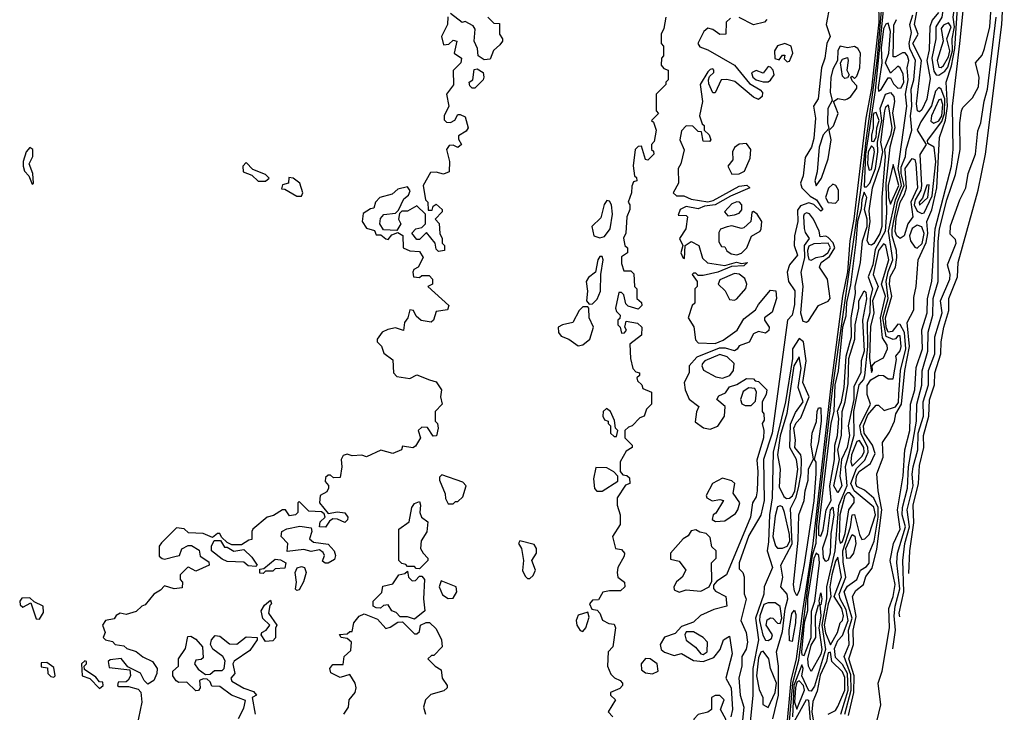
# Model space of a CAD drawing. Extents: x 2889633 to 3052318, y 540750 to 918690.
# Tile 109 of 256: x 3045682 to 3049778, y 658473 to 661355. Entities that reach past the tile are written whole.
import ezdxf

# ---------------------------------------------------------------- set-up
doc = ezdxf.new("R2010")
doc.units = 0

msp = doc.modelspace()

# ---------------------------------------------------------------- linework, layer by layer
at = {"layer": '0CON02XD'}
for points in [[(3049381.1, 659050.4), (3049384.4, 659145), (3049402.1, 659262.1), (3049398.6, 659335), (3049421.1, 659425), (3049425, 659500), (3049443.1, 659575), (3049441.4, 659625), (3049464.5, 659705), (3049466.8, 659773.2), (3049488.1, 659835), (3049488.6, 659885), (3049513.1, 659965), (3049515.6, 660014.4), (3049525.9, 660075.9), (3049546.9, 660145), (3049547.5, 660195), (3049582.9, 660285), (3049585.8, 660345), (3049669.2, 660645), (3049700, 660795), (3049768.1, 661335), (3049777.8, 661525)], [(3049247.1, 658435), (3049264.1, 658504.1), (3049253.8, 658595), (3049270, 658645), (3049300.8, 658825), (3049297.1, 658905), (3049315.6, 658955), (3049324.2, 659005), (3049302.9, 659105), (3049316.9, 659175), (3049344.3, 659235), (3049333.3, 659315), (3049356.9, 659456.9), (3049364.3, 659565), (3049385.5, 659645.5), (3049388.1, 659755), (3049405.6, 659815), (3049411.7, 659908.3), (3049437.5, 659985), (3049434.5, 660065), (3049457.5, 660135), (3049458.5, 660195), (3049476.4, 660265), (3049490, 660485), (3049557.8, 660745), (3049564.4, 660815), (3049562, 660995), (3049592.3, 661255), (3049614.4, 661475)], [(3049505, 661123.8), (3049530, 661140), (3049542.4, 661157.6), (3049562.8, 661225), (3049560.7, 661275), (3049570.3, 661325), (3049565.3, 661365), (3049573.4, 661425), (3049565, 661451.4), (3049545.9, 661464.1), (3049527.1, 661435), (3049518.6, 661365), (3049493.3, 661325), (3049493.1, 661275), (3049476.5, 661195), (3049485, 661141.2), (3049495, 661126), (3049505, 661123.8)], [(3049051.4, 661415), (3049037.5, 661335), (3049053.3, 661285), (3049040, 661255), (3049031.2, 661195), (3049017.5, 661155), (3049004, 661025), (3048984.4, 660995), (3048992, 660945), (3048985, 660860), (3048975.7, 660825), (3048949.3, 660780.7), (3048940.8, 660705), (3048930, 660675), (3048936, 660655), (3048970.5, 660620.5), (3048996.2, 660605), (3049022.5, 660565), (3049015, 660557.5), (3048986.1, 660586.1), (3048965, 660592.5), (3048930.2, 660579.8), (3048917.4, 660562.6), (3048919.1, 660515), (3048905.4, 660455), (3048903.1, 660415), (3048917.1, 660375), (3048884.6, 660335.4), (3048874.5, 660305), (3048880.6, 660265), (3048906.5, 660226.5), (3048905, 660170), (3048895.7, 660125), (3048876.2, 660105), (3048811.8, 659635), (3048775.5, 659525), (3048779.5, 659355), (3048765, 659293.8), (3048715, 659208.8), (3048674.3, 659095), (3048675, 659070), (3048690, 659055), (3048696.1, 659036.1), (3048696.1, 658966.1), (3048703.6, 658943.6), (3048682.5, 658855), (3048703.8, 658805), (3048710, 658765), (3048703.9, 658736.1), (3048686.7, 658705), (3048686.2, 658665), (3048674.1, 658615.9), (3048679.2, 658545), (3048694.3, 658494.3), (3048678.8, 658345)], [(3049254.5, 661425), (3049255.2, 661345), (3049239.8, 661195), (3049225, 661070), (3049202.1, 660945), (3049152.6, 660525), (3049135.3, 660435), (3049125.2, 660305.2), (3049105.2, 660204.8), (3049057.2, 659842.8), (3048981.2, 659175), (3048939.1, 658905), (3048912.2, 658695), (3048889.4, 658605), (3048847.1, 658135)], [(3049267.9, 661425), (3049246.9, 661183.1), (3049202.2, 660852.2), (3049179.7, 660645), (3049064.8, 659835), (3048997.3, 659252.7), (3048993.9, 659175), (3048978.7, 659125), (3048963.2, 659026.8), (3048921.4, 658688.6), (3048896.2, 658593.8), (3048856.5, 658135)], [(3049273.6, 661395), (3049240.2, 661060.2), (3049200.5, 660795), (3049195, 660660), (3049205, 660660), (3049218.1, 660675), (3049242, 660735), (3049252.2, 660805), (3049250.9, 660845), (3049268.4, 660935), (3049261.8, 660985), (3049284.2, 661045), (3049305, 661052), (3049318.6, 661035), (3049321.5, 661015), (3049313.4, 660966.6), (3049322.3, 660905), (3049301.2, 660825), (3049285.3, 660675), (3049288.2, 660551.8), (3049282.2, 660475), (3049241.2, 660398.8), (3049230.9, 660335), (3049212.2, 660285), (3049230, 660235), (3049219.4, 660195), (3049217.9, 660135), (3049207.9, 660095), (3049209.4, 659995), (3049196.4, 659873.6), (3049192.5, 659857.5), (3049172.5, 659835), (3049151.1, 659725), (3049152.3, 659625), (3049116.2, 659495), (3049122.2, 659415), (3049088.2, 659331.8), (3049073.1, 659145), (3049038, 658995), (3049038, 658945), (3049018.8, 658835), (3049034.1, 658735), (3048988.2, 658581.8), (3048975, 658561.2), (3048965, 658562.5), (3048936, 658625), (3048940.8, 658655), (3048935, 658670), (3048902.3, 658585), (3048896.5, 658455)], [(3049130.4, 658459.6), (3049152.5, 658555), (3049153.3, 658625), (3049131.8, 658695), (3049150, 658755), (3049148.5, 658815), (3049161.3, 658871.3), (3049146.2, 658955), (3049160.3, 658979.7), (3049192, 659005), (3049201.9, 659038.1), (3049227.7, 659072.3), (3049248.2, 659151.8), (3049268.2, 659315), (3049252.5, 659395), (3049248, 659465), (3049274.4, 659535), (3049270.8, 659595), (3049300.9, 659639.1), (3049320.6, 659685), (3049326, 659715), (3049349.6, 659755), (3049363.8, 659895), (3049383.6, 659995), (3049373.1, 660095), (3049402, 660148), (3049401.7, 660198.3), (3049411.5, 660245), (3049420, 660355), (3049452.8, 660427.2), (3049459.6, 660465), (3049455.7, 660515), (3049476.2, 660563.8), (3049497.5, 660655), (3049508.1, 660865), (3049532.7, 660937.3), (3049541.3, 660995), (3049535.7, 661095), (3049557.9, 661162.1), (3049572.3, 661235), (3049584.2, 661425)], [(3049314.5, 658736.6), (3049325.5, 658815), (3049320, 658875), (3049324.2, 658914.2), (3049342.8, 658987.2), (3049330.6, 659095), (3049332.9, 659135), (3049366.2, 659245), (3049353.5, 659295), (3049354.6, 659325), (3049374.5, 659405.5), (3049379.1, 659495), (3049411.9, 659685), (3049414.3, 659755), (3049434.2, 659834.2), (3049435.7, 659894.3), (3049460, 659975), (3049460.8, 660055), (3049480, 660125), (3049481.4, 660195), (3049502, 660265), (3049502.4, 660432.4), (3049508.1, 660485), (3049539.4, 660605), (3049575, 660710), (3049594, 660815), (3049593.3, 660925), (3049600, 660975), (3049605, 660990), (3049645, 661030), (3049670, 661075), (3049673.8, 661115), (3049657.5, 661175), (3049685, 661207.5), (3049695.6, 661234.4), (3049718.1, 661325), (3049723.3, 661405)], [(3049504.3, 661385), (3049477.8, 661352.2), (3049467.5, 661325), (3049465, 661230), (3049455.5, 661185), (3049469.7, 661110.3), (3049455.5, 661024.5), (3049435, 660980), (3049425, 660971.2), (3049416.2, 660976.2), (3049412.5, 661005), (3049432.9, 661185), (3049397.1, 661255), (3049420, 661295), (3049404.5, 661335), (3049421.5, 661425)], [(3047463, 661367), (3047462.5, 661335), (3047436.7, 661285), (3047445, 661250), (3047467, 661253), (3047485, 661270), (3047500, 661265), (3047490, 661215), (3047520, 661195), (3047517.5, 661175), (3047486.1, 661143.9), (3047486.2, 661083.8), (3047457.5, 661045), (3047467.5, 660995), (3047447.5, 660955), (3047448.3, 660938.3), (3047458.3, 660928.3), (3047475, 660927.5), (3047493, 660937), (3047505, 660960), (3047515, 660960), (3047535, 660950), (3047547.5, 660905), (3047539.3, 660890.7), (3047508.3, 660871.7), (3047508.3, 660858.3), (3047520, 660835), (3047505, 660822.5), (3047485, 660832.5), (3047468.3, 660831.7), (3047457.5, 660815), (3047470, 660765), (3047468.3, 660721.7), (3047445, 660712.5), (3047415, 660720), (3047391.7, 660718.3), (3047360, 660665), (3047370, 660605), (3047380, 660595), (3047381.7, 660561.7), (3047398.3, 660561.7), (3047401.7, 660578.3), (3047415, 660587.5), (3047440, 660565), (3047440, 660555), (3047410, 660525), (3047427, 660507), (3047430, 660465), (3047440, 660445), (3047440, 660425), (3047450, 660415), (3047450, 660395), (3047425, 660390), (3047415, 660400), (3047410, 660425), (3047375, 660470), (3047345, 660440), (3047335, 660440), (3047313, 660467), (3047330, 660485), (3047355, 660490), (3047370, 660505), (3047370, 660545), (3047335, 660580), (3047295, 660557.5), (3047272.5, 660557.5), (3047261.7, 660548.3), (3047257.5, 660525), (3047267.5, 660505), (3047251.7, 660478.3), (3047195, 660480), (3047180, 660505), (3047183, 660527), (3047196.4, 660543.6), (3047245, 660550), (3047258.3, 660561.7), (3047280, 660610), (3047300, 660625), (3047307, 660643), (3047295, 660660), (3047255, 660650), (3047231.7, 660628.3), (3047180, 660615), (3047162.5, 660595), (3047155, 660570), (3047141.7, 660568.3), (3047111.7, 660548.3), (3047107.5, 660515), (3047125, 660487.5), (3047158.3, 660478.3), (3047165, 660460), (3047185, 660460), (3047205, 660442.5), (3047215, 660440), (3047230, 660460), (3047255, 660470), (3047276.2, 660456.2), (3047277.5, 660405), (3047305, 660393.3), (3047345, 660390), (3047360, 660365), (3047340, 660325), (3047322.5, 660315), (3047317.5, 660305), (3047320, 660285), (3047345, 660282.5), (3047355, 660290), (3047385, 660290), (3047400, 660275), (3047400, 660255), (3047380, 660245), (3047467.5, 660165), (3047461.7, 660148.3), (3047415, 660140), (3047403.3, 660105), (3047393.6, 660096.4), (3047353, 660103), (3047331.7, 660121.7), (3047320, 660145), (3047305, 660147.5), (3047297.5, 660115), (3047282.5, 660095), (3047278.3, 660061.7), (3047245, 660072.5), (3047213.6, 660066.4), (3047190, 660055), (3047170, 660025), (3047170, 660015), (3047187, 659997), (3047197, 659967), (3047235, 659940), (3047237.5, 659885), (3047250.7, 659870.7), (3047305, 659862.5), (3047335, 659876.7), (3047386.7, 659856.7), (3047415, 659847.5), (3047437.5, 659815), (3047432.5, 659785), (3047440, 659755), (3047410, 659725), (3047410, 659685), (3047420, 659675), (3047422.5, 659655), (3047416.4, 659623.6), (3047401.7, 659621.7), (3047378.3, 659658.3), (3047355, 659660), (3047340, 659645), (3047350, 659615), (3047329.3, 659580.7), (3047317, 659573), (3047275, 659580), (3047270, 659565), (3047235, 659550), (3047185, 659563.8), (3047125, 659536.7), (3047105, 659542.5), (3047065, 659540), (3047045, 659547.5), (3047028.3, 659541.7), (3047020, 659525), (3047022.5, 659495), (3047015, 659450), (3046988.3, 659448.3), (3046975, 659460), (3046965, 659460), (3046955, 659450), (3046953, 659433), (3046967, 659417), (3046967.5, 659405), (3046959.3, 659390.7), (3046932.5, 659375), (3046930, 659345), (3046965, 659300), (3047005, 659306.7), (3047035, 659302.5), (3047047.5, 659285), (3047046.2, 659273.8), (3047035, 659262.5), (3047005, 659276.7), (3046985, 659277.5), (3046971.2, 659268.8), (3046955, 659243.3), (3046930, 659245), (3046932.5, 659265), (3046952.5, 659285), (3046948.3, 659298.3), (3046937.5, 659307.5), (3046885, 659310), (3046845, 659350), (3046840, 659345), (3046840, 659305), (3046830, 659295), (3046805, 659290), (3046787.5, 659315), (3046775, 659316.2), (3046737.7, 659292.3), (3046712.5, 659285), (3046652.5, 659235), (3046647.5, 659225), (3046648.3, 659191.7), (3046635, 659190), (3046605, 659170), (3046565, 659170), (3046545, 659180), (3046521.7, 659201.7), (3046515, 659217.5), (3046505, 659217.5), (3046485, 659200), (3046445, 659216.7), (3046385, 659220), (3046367, 659237), (3046335, 659240), (3046271.7, 659178.3), (3046263.3, 659165), (3046262.5, 659145), (3046263, 659123), (3046275, 659112.5), (3046285, 659110), (3046333, 659123)], [(3047630, 661365), (3047655, 661340), (3047678.3, 661338.3), (3047677.5, 661295), (3047690, 661275), (3047690, 661265), (3047679.3, 661250.7), (3047653, 661227), (3047639.3, 661190.7), (3047615, 661187.5), (3047590, 661205), (3047586.7, 661235), (3047573.3, 661265), (3047576.7, 661315), (3047569.3, 661329.3), (3047535, 661347.5), (3047522.5, 661342.5), (3047475, 661380)], [(3048370, 661365), (3048361.7, 661318.3), (3048350, 661295), (3048350, 661255), (3048360, 661245), (3048360, 661205), (3048352.5, 661195), (3048350, 661165), (3048361.7, 661151.7), (3048380, 661145), (3048380, 661105), (3048370, 661095), (3048370, 661085), (3048330, 661045), (3048330, 660975), (3048340, 660965), (3048310, 660935), (3048318.3, 660928.3), (3048330, 660895), (3048321.7, 660848.3), (3048310, 660835), (3048310, 660815), (3048318.3, 660808.3), (3048320, 660795), (3048295, 660770), (3048285, 660772.5), (3048268.3, 660828.3), (3048255, 660826.7), (3048242, 660815), (3048233.9, 660746.1), (3048240, 660705), (3048248.3, 660698.3), (3048250, 660685), (3048235, 660680), (3048228.3, 660661.7), (3048227.5, 660635), (3048213.3, 660595), (3048220, 660585), (3048220, 660565), (3048207.5, 660535), (3048203, 660467), (3048193.8, 660446.2), (3048200, 660415), (3048210, 660405), (3048210, 660385), (3048185, 660367.5), (3048185, 660340), (3048195, 660310), (3048225, 660310), (3048237, 660297), (3048240, 660245), (3048250, 660235), (3048250, 660195), (3048268.3, 660178.3), (3048270, 660165), (3048255, 660150), (3048213, 660163), (3048203, 660173), (3048195, 660210), (3048185, 660220), (3048175, 660220), (3048160, 660155), (3048165, 660140), (3048180, 660125), (3048178.3, 660111.7), (3048170, 660105), (3048170, 660085), (3048180, 660075), (3048185, 660050), (3048198.3, 660051.7), (3048207, 660063), (3048200, 660075), (3048205, 660100), (3048251.7, 660091.7), (3048270, 660075), (3048268.3, 660041.7), (3048220, 660005), (3048222.5, 659945), (3048233, 659903), (3048245, 659890), (3048260, 659885), (3048260, 659875), (3048250, 659865), (3048251.7, 659851.7), (3048270, 659835), (3048275, 659820), (3048310, 659805), (3048310, 659755), (3048290, 659735), (3048280, 659705), (3048261.7, 659698.3), (3048230, 659665), (3048215, 659660), (3048200, 659645), (3048200, 659615), (3048230, 659585), (3048230, 659575), (3048205, 659560), (3048180, 659515), (3048180, 659475), (3048191.7, 659461.7), (3048208.3, 659458.3), (3048218.3, 659448.3), (3048220, 659425), (3048201.7, 659418.3), (3048167.5, 659365), (3048167.5, 659335), (3048180, 659295), (3048180, 659255), (3048147.5, 659205), (3048160, 659155), (3048185, 659150), (3048197.5, 659135), (3048197, 659123), (3048170, 659075), (3048167.5, 659055), (3048170, 659035), (3048197.5, 659015), (3048200, 658995), (3048181.7, 658978.3), (3048135, 658978.8), (3048107.5, 658972.5), (3048089.3, 658940.7), (3048065, 658940), (3048052.5, 658925), (3048061.7, 658901.7), (3048085, 658897.5), (3048096.1, 658886.1), (3048107, 658857), (3048133, 658843), (3048155, 658840), (3048160, 658825), (3048150, 658745), (3048130, 658725), (3048127.5, 658665), (3048141.7, 658631.7), (3048156.4, 658616.4), (3048180, 658605), (3048190, 658595), (3048190, 658585), (3048178.3, 658571.7), (3048140, 658555), (3048140, 658545), (3048160, 658525), (3048130, 658475), (3048150, 658455)], [(3048638.3, 661361.7), (3048621.2, 661345), (3048620, 661295), (3048595, 661293.3), (3048565, 661313.8), (3048545, 661318.8), (3048527.5, 661305), (3048503.3, 661255), (3048511.7, 661241.7), (3048545, 661230), (3048655, 661166.2), (3048718.6, 661088.6), (3048763, 661063), (3048771.7, 661051.7), (3048770, 661035), (3048755, 661022.5), (3048735, 661032.5), (3048657.1, 661097.1), (3048623.6, 661106.4), (3048600, 661105), (3048575, 661050), (3048565, 661050), (3048548.3, 661088.3), (3048547.5, 661105), (3048551.7, 661118.3), (3048570, 661135), (3048570, 661145), (3048565, 661150), (3048555, 661147.5), (3048545, 661137.5), (3048512.5, 661085), (3048522.5, 661015), (3048510, 660955), (3048521.7, 660921.7), (3048530, 660915), (3048530, 660895), (3048550, 660875), (3048557.5, 660855), (3048551.7, 660848.3), (3048525, 660850), (3048518.3, 660888.3), (3048505, 660890), (3048481.7, 660911.7), (3048455, 660912.5), (3048435, 660892.5), (3048428.8, 660855), (3048446.1, 660813.9), (3048432.5, 660755), (3048421.2, 660735), (3048422.5, 660675), (3048400, 660635), (3048415, 660622.5), (3048445, 660622.5), (3048475, 660607.5), (3048545, 660596.7), (3048567, 660603), (3048675, 660662.5), (3048706.7, 660666.7), (3048720, 660655), (3048639.3, 660620.7), (3048575, 660584), (3048530.7, 660579.3), (3048505, 660567.5), (3048455, 660577.5), (3048430, 660565), (3048421.7, 660541.7), (3048455, 660540), (3048460, 660535), (3048452.5, 660485), (3048427.5, 660445), (3048440, 660415), (3048432.5, 660385), (3048440, 660365), (3048448.3, 660361.7), (3048450, 660415), (3048475, 660432.5), (3048507.5, 660415), (3048523, 660363), (3048543.6, 660343.6), (3048615, 660332.5), (3048664.1, 660345.9), (3048685, 660340), (3048710, 660345), (3048695, 660330), (3048642.5, 660327.5), (3048585.7, 660304.3), (3048525, 660290), (3048505, 660290), (3048495, 660300), (3048485, 660300), (3048480, 660295), (3048500, 660265), (3048500, 660245), (3048490, 660235), (3048490, 660175), (3048480, 660165), (3048463.3, 660115), (3048486.4, 660076.4), (3048493, 660023), (3048505, 660010), (3048575, 660007.5), (3048608.8, 660021.2), (3048666.4, 660063.6), (3048695, 660110), (3048743, 660147), (3048755, 660170), (3048805, 660230), (3048827, 660227), (3048830, 660195), (3048811.7, 660138.3), (3048780, 660115), (3048780, 660105), (3048800, 660075), (3048798.3, 660061.7), (3048785, 660050), (3048755, 660057.5), (3048735, 660047.5), (3048716.4, 660013.6), (3048675, 659997.5), (3048666.7, 659983.3), (3048655, 659977.5), (3048617.7, 659987.7), (3048592.3, 659987.7), (3048498.9, 659951.1), (3048467.5, 659915), (3048467.5, 659885), (3048446.2, 659845), (3048450, 659815), (3048466.4, 659776.4), (3048507.5, 659745), (3048497, 659723), (3048491.7, 659681.7), (3048526.4, 659656.4), (3048555, 659651.2), (3048585.9, 659664.1), (3048614.2, 659705.8), (3048616.7, 659745), (3048582.5, 659775), (3048590.7, 659789.3), (3048618.3, 659801.7), (3048635, 659826.7), (3048665, 659837.5), (3048705, 659862.5), (3048735, 659860), (3048741.7, 659851.7), (3048755, 659850), (3048790, 659815), (3048787.5, 659795), (3048770, 659765), (3048770, 659725), (3048777.5, 659715), (3048778.3, 659688.3)], [(3048790, 661355), (3048780, 661345), (3048735, 661333.3), (3048675, 661363.8)], [(3049097.5, 658465), (3049128.4, 658565), (3049125.9, 658635), (3049105, 658671.4), (3049075, 658701.2), (3049071.7, 658738.3), (3049085, 658772), (3049105, 658792.5), (3049127.9, 658855), (3049119.6, 658899.6), (3049094.6, 658945), (3049091.2, 658965), (3049118.6, 659035), (3049107.3, 659097.3), (3049105.9, 659145), (3049138.1, 659245), (3049144.5, 659295), (3049155, 659296.7), (3049175, 659212.5), (3049185, 659192.5), (3049197.5, 659195), (3049215, 659212.5), (3049241.5, 659295), (3049235, 659326), (3049153.1, 659395), (3049140, 659425), (3049162.6, 659487.4), (3049197.6, 659522.4), (3049211.8, 659555), (3049210.4, 659575), (3049182.2, 659632.2), (3049176.4, 659665), (3049220.9, 659755), (3049206.9, 659795), (3049206.9, 659833.1), (3049223.3, 659856.7), (3049256.4, 659876.4), (3049275, 659873.8), (3049295, 659860), (3049315, 659860), (3049329.6, 659940.4), (3049326.7, 659955), (3049345, 659977.5), (3049349.4, 659995), (3049345, 660040), (3049335, 660040), (3049325, 660026.7), (3049315, 660023.8), (3049286.7, 660036.7), (3049273.2, 660115), (3049294.2, 660195), (3049286.6, 660265), (3049295, 660306), (3049314.6, 660355), (3049296.2, 660475), (3049325.7, 660605), (3049350, 660665), (3049336.4, 660735), (3049372.2, 660995), (3049366.7, 661045), (3049377.5, 661105), (3049374.3, 661155), (3049380, 661185), (3049375.6, 661205), (3049365, 661216.2), (3049355, 661217.5), (3049325, 661200), (3049315, 661200), (3049318.3, 661331.7), (3049328.9, 661355)], [(3049114.6, 658465), (3049140.6, 658565), (3049139.6, 658629.6), (3049111.4, 658705), (3049133.1, 658755), (3049130, 658815), (3049144.6, 658865), (3049111.9, 658975), (3049125, 658998), (3049164, 659025), (3049179.2, 659065), (3049205, 659079.2), (3049215, 659093.3), (3049215.7, 659135), (3049236.4, 659185), (3049253.4, 659285), (3049252.5, 659325), (3049235, 659364), (3049196.9, 659396.9), (3049165, 659412.5), (3049160, 659425), (3049162.5, 659455), (3049173.5, 659475), (3049221.2, 659508.8), (3049240.7, 659549.3), (3049230, 659585), (3049195.4, 659635), (3049191.6, 659665), (3049209.7, 659710.3), (3049245, 659751.2), (3049255, 659751.2), (3049278.3, 659728.3), (3049325, 659744.5), (3049337.8, 659762.2), (3049338.9, 659795), (3049346.4, 659895), (3049367.7, 659985), (3049363.3, 660053.3), (3049345, 660086.7), (3049335, 660087.5), (3049312, 660058), (3049295, 660054.4), (3049286.2, 660075), (3049283.2, 660115), (3049310, 660205), (3049300, 660255), (3049303.3, 660285), (3049324.6, 660325.4), (3049330.4, 660365), (3049330, 660395), (3049311.8, 660455), (3049311.4, 660481.4), (3049333, 660597), (3049360.8, 660665), (3049348.4, 660715), (3049349.2, 660740.8), (3049367.1, 660785), (3049369.4, 660815), (3049393.3, 660895), (3049387.1, 660955), (3049393.5, 660995), (3049390, 661065), (3049401.9, 661105), (3049408.1, 661185), (3049384.5, 661235), (3049381.5, 661255), (3049391.7, 661301.7), (3049384.5, 661335), (3049398, 661375)], [(3049342.7, 658869.7), (3049341.1, 658885), (3049360, 658975), (3049355.6, 659105), (3049364.5, 659175), (3049382.9, 659245), (3049373.5, 659315), (3049398.5, 659415), (3049394.5, 659464.5), (3049398.9, 659495), (3049417.8, 659565), (3049418.9, 659635), (3049441.9, 659705), (3049440.6, 659765), (3049463.1, 659835), (3049463.1, 659895), (3049489.4, 659965), (3049488.6, 660035), (3049520, 660135), (3049512.5, 660185), (3049550.8, 660275), (3049552, 660295), (3049541.2, 660335), (3049578, 660425), (3049575, 660440), (3049553, 660463), (3049553.6, 660496.4), (3049592.5, 660605), (3049617.5, 660655), (3049627.5, 660715), (3049657.5, 660795), (3049667, 660893), (3049680, 660925), (3049694.1, 661015.9), (3049708, 661065), (3049744.5, 661365)], [(3049255, 661057.5), (3049265, 661063.8), (3049295, 661113.3), (3049305, 661112.5), (3049317.4, 661087.4), (3049335, 661069.2), (3049349.1, 661070.9), (3049359.6, 661095), (3049357.6, 661127.6), (3049345, 661153.8), (3049335, 661161.2), (3049305, 661132.5), (3049283.8, 661175), (3049296.9, 661215), (3049304.5, 661305), (3049295, 661340), (3049285, 661336.7), (3049275, 661316), (3049265, 661237.5), (3049268, 661175), (3049253.1, 661073.1), (3049255, 661057.5)], [(3049515, 661156), (3049525, 661164.2), (3049545, 661200), (3049551.2, 661225), (3049538.8, 661275), (3049557.1, 661325), (3049545, 661342), (3049525, 661332), (3049515, 661317.5), (3049523.8, 661265), (3049498, 661185), (3049505, 661156.7), (3049515, 661156)], [(3048875, 661180), (3048885, 661182.5), (3048898, 661215), (3048891.2, 661245), (3048865, 661255.7), (3048833.9, 661246.1), (3048821.4, 661225), (3048823.8, 661193.8), (3048841.7, 661188.3), (3048855, 661207.5), (3048865, 661207.5), (3048861.7, 661191.7), (3048875, 661180)], [(3048995, 660663.8), (3049018, 660695), (3049044.5, 660775.5), (3049057.3, 660855), (3049050, 660895), (3049066.8, 660913.2), (3049086.2, 660965), (3049067.5, 661015), (3049085, 661027.5), (3049115, 661020.8), (3049125, 661025.7), (3049139.2, 661035), (3049165, 661070), (3049165, 661080), (3049145, 661100), (3049140, 661115), (3049145, 661120), (3049155, 661110), (3049165, 661120), (3049176.9, 661155), (3049179.5, 661215), (3049169.2, 661235), (3049155, 661242.5), (3049125, 661238), (3049095, 661244), (3049085, 661226.7), (3049084.2, 661185), (3049065, 661148.8), (3049056.1, 661113.9), (3049053, 661053), (3049061.7, 661018.3), (3049043.2, 660985), (3049042.2, 660925), (3049048.3, 660901.7), (3049024.2, 660875.8), (3049008, 660825), (3048998.8, 660721.2), (3048989.2, 660685), (3048995, 660663.8)], [(3049115, 661110), (3049105, 661120), (3049096.2, 661175), (3049105, 661190), (3049125, 661197.5), (3049128.8, 661185), (3049123.3, 661145), (3049132.5, 661125), (3049125, 661112.5), (3049115, 661110)], [(3047575, 661070), (3047565, 661070), (3047555, 661080), (3047552.5, 661095), (3047567.5, 661105), (3047572.5, 661147.5), (3047585, 661150), (3047610, 661135), (3047612.5, 661115), (3047610, 661105), (3047575, 661070)], [(3048775, 661096.2), (3048795, 661096.7), (3048805, 661103.3), (3048820, 661125), (3048816.7, 661145), (3048805, 661157.5), (3048795, 661160), (3048775, 661132.5), (3048745, 661143.3), (3048726.7, 661133.3), (3048732, 661115), (3048745, 661104.3), (3048775, 661096.2)], [(3049435, 660548.6), (3049445, 660550.8), (3049478.3, 660621.7), (3049492.7, 660762.7), (3049485.6, 660825), (3049460, 660840), (3049458.3, 660851.7), (3049518.5, 660931.5), (3049529.4, 660965), (3049530.6, 661025), (3049515, 661066.2), (3049505, 661073.3), (3049492.2, 661057.8), (3049475, 660996.2), (3049430.3, 660929.7), (3049416, 660895), (3049452.5, 660835), (3049426, 660794), (3049433.8, 660665), (3049430.8, 660645), (3049407.1, 660605), (3049402.5, 660585), (3049415, 660558.1), (3049435, 660548.6)], [(3049485, 660924.3), (3049505, 660933.6), (3049517.8, 660955), (3049522.3, 661002.3), (3049515, 661024), (3049505, 661021.2), (3049475.6, 660955), (3049472.5, 660932.5), (3049485, 660924.3)], [(3049225, 660416), (3049215, 660418.8), (3049206.9, 660435), (3049220.4, 660515), (3049215, 660560), (3049229.4, 660655), (3049262.1, 660747.9), (3049272, 660805), (3049264.6, 660845), (3049281.4, 660975), (3049285, 660992.5), (3049295, 661000), (3049310.3, 660905), (3049305, 660874), (3049278.8, 660815), (3049282, 660785), (3049268.8, 660615), (3049268.2, 660495), (3049260.5, 660465), (3049235, 660424.2), (3049225, 660416)], [(3049235, 660848), (3049245, 660866.2), (3049247.3, 660905), (3049256.6, 660935), (3049245, 660968), (3049235, 660966), (3049232.8, 660957.2), (3049232.9, 660905), (3049224.7, 660874.7), (3049225, 660850), (3049235, 660848)], [(3045735, 660670), (3045740, 660675), (3045737.5, 660715), (3045722.5, 660755), (3045737.5, 660785), (3045737.5, 660815), (3045725, 660822.5), (3045710, 660805), (3045697.5, 660765), (3045697.5, 660745), (3045702.5, 660725), (3045720, 660705), (3045735, 660670)], [(3048645, 660712.5), (3048675, 660713.3), (3048696.7, 660725), (3048721.2, 660778.8), (3048724, 660815), (3048705, 660840), (3048675, 660836.2), (3048655, 660822.5), (3048646.7, 660805), (3048648.8, 660771.2), (3048627.5, 660745), (3048645, 660712.5)], [(3049215, 660728), (3049225, 660731.2), (3049238.5, 660805), (3049235, 660820), (3049225, 660830), (3049211.1, 660805), (3049208.5, 660755), (3049215, 660728)], [(3049345, 660444), (3049331.4, 660455), (3049323.5, 660473.5), (3049328.1, 660528.1), (3049344.1, 660595), (3049363.2, 660626.8), (3049371.3, 660655), (3049365.8, 660735), (3049395, 660777.5), (3049405, 660772.5), (3049410, 660755), (3049416.2, 660655), (3049388.9, 660595), (3049398, 660535), (3049377.1, 660505), (3049360.8, 660455), (3049345, 660444)], [(3046705, 660682.5), (3046720, 660695), (3046705, 660710), (3046651.7, 660731.7), (3046625, 660760), (3046610, 660745), (3046611.7, 660721.7), (3046648.3, 660708.3), (3046675, 660683.3), (3046705, 660682.5)], [(3049305, 660586.7), (3049338.4, 660665), (3049315, 660752.5), (3049294.3, 660665), (3049295.5, 660615.5), (3049305, 660586.7)], [(3046855, 660620), (3046860, 660635), (3046847.5, 660675), (3046820, 660695), (3046801.7, 660698.3), (3046800, 660675), (3046775, 660667.5), (3046771.7, 660651.7), (3046785, 660650), (3046835, 660620), (3046855, 660620)], [(3049075, 660591.9), (3049088.1, 660605), (3049087.9, 660645), (3049077.5, 660665), (3049065, 660670.8), (3049046.2, 660653.8), (3049034.7, 660614.7), (3049045, 660593.6), (3049075, 660591.9)], [(3049425, 660583.3), (3049460, 660615), (3049465, 660667.5), (3049455, 660666.7), (3049438, 660612), (3049424.2, 660595), (3049425, 660583.3)], [(3049015, 659206), (3049025, 659232.5), (3049037.1, 659315), (3049057.5, 659355), (3049052.1, 659415), (3049071.5, 659525), (3049072.3, 659585), (3049084.6, 659625.4), (3049089.4, 659695), (3049084.1, 659725.9), (3049100.9, 659765), (3049112, 659825), (3049119.6, 659955), (3049142.7, 660035), (3049140.5, 660115), (3049159.5, 660215), (3049158.1, 660245), (3049180.3, 660345), (3049187.3, 660435), (3049207.8, 660495), (3049207.1, 660525), (3049196.7, 660565), (3049205.5, 660615.5), (3049195, 660637.5), (3049184.7, 660605), (3049182.8, 660567.2), (3049166.5, 660515), (3049160.4, 660429.6), (3049138.3, 660251.7), (3049121.7, 660178.3), (3049118.3, 660121.7), (3049104.4, 660075), (3049086.2, 659893.8), (3049072.8, 659835), (3049069.4, 659725), (3049056, 659676), (3049004.4, 659245), (3049005, 659210), (3049015, 659206)], [(3048095, 660447.5), (3048115, 660452.5), (3048138.8, 660485), (3048148, 660545), (3048143.3, 660585), (3048135, 660600), (3048125, 660602.5), (3048113.6, 660586.4), (3048100, 660530), (3048062.5, 660495), (3048070, 660455), (3048095, 660447.5)], [(3048628.3, 660538.3), (3048655, 660542.5), (3048675, 660550), (3048685.9, 660564.1), (3048686.2, 660585), (3048675.8, 660595.8), (3048665, 660597.5), (3048645, 660588), (3048613.3, 660555), (3048628.3, 660538.3)], [(3048665, 660377.1), (3048685, 660382.9), (3048707.5, 660405), (3048725.9, 660454.1), (3048762.5, 660475), (3048766.7, 660485), (3048768.8, 660515), (3048750, 660545), (3048735, 660556.7), (3048727.5, 660552.5), (3048723.3, 660515), (3048695, 660488.8), (3048685, 660486.2), (3048645, 660496.7), (3048625, 660493.3), (3048597, 660483), (3048590.7, 660469.3), (3048590.7, 660430.7), (3048601.7, 660411.7), (3048615, 660410), (3048623.6, 660393.6), (3048641.2, 660381.2), (3048665, 660377.1)], [(3048955, 660096.2), (3048965, 660103.8), (3049004.5, 660165.5), (3049045, 660184), (3049053.3, 660195), (3049042.5, 660275), (3049008.8, 660325), (3049015.9, 660344.1), (3049050.9, 660369.1), (3049072.7, 660405), (3049066.4, 660426.4), (3049045, 660448), (3049035, 660453.8), (3049012, 660452), (3049008, 660475), (3048984.6, 660525), (3048967.2, 660547.2), (3048955, 660551.5), (3048945, 660545.6), (3048943.1, 660536.9), (3048945.4, 660485.4), (3048949.1, 660469.1), (3048966.2, 660445), (3048945.4, 660414.6), (3048946.6, 660363.4), (3048931.1, 660305), (3048940, 660245), (3048929.6, 660135), (3048940, 660100), (3048955, 660096.2)], [(3049415, 660404), (3049436.2, 660423.8), (3049444.6, 660465), (3049435, 660492.5), (3049415, 660499.2), (3049393.9, 660486.1), (3049383.3, 660455), (3049388, 660435), (3049405, 660408.8), (3049415, 660404)], [(3048975, 660353.8), (3048995, 660365.5), (3049025, 660371.5), (3049043.6, 660385), (3049055.4, 660405), (3049045.6, 660425), (3048985, 660422.7), (3048965, 660411.9), (3048958.7, 660395), (3048960, 660375), (3048965, 660356.7), (3048975, 660353.8)], [(3049225, 659887.5), (3049230, 659895), (3049227.5, 659915), (3049240.5, 659929.5), (3049275, 659948.1), (3049291.5, 659985), (3049290.5, 660000.5), (3049271.7, 660031.7), (3049262.3, 660115), (3049283.5, 660205), (3049267.1, 660255), (3049297.1, 660355), (3049285.4, 660415.4), (3049275, 660422), (3049254, 660395), (3049232.1, 660295), (3049252.9, 660245), (3049229.5, 660185), (3049234.6, 660135), (3049221.6, 660078.4), (3049216.4, 659946.4), (3049225, 659887.5)], [(3048051.7, 660171.7), (3048065, 660172.5), (3048085, 660192.5), (3048098.6, 660225), (3048100, 660295), (3048110, 660355), (3048105, 660370), (3048095, 660370), (3048087.5, 660355), (3048077.5, 660305), (3048048.3, 660281.7), (3048038.8, 660265), (3048043.8, 660225), (3048040, 660185), (3048051.7, 660171.7)], [(3048655, 660187.5), (3048665, 660193.3), (3048703, 660237), (3048707.5, 660255), (3048698.3, 660278.3), (3048675.4, 660295.4), (3048655, 660298.1), (3048595, 660272.5), (3048587.5, 660255), (3048616.1, 660226.1), (3048635, 660190), (3048655, 660187.5)], [(3049085, 659386.7), (3049068.9, 659415), (3049092, 659525), (3049084.7, 659565.3), (3049100, 659625), (3049102.7, 659725), (3049116.5, 659765), (3049128.9, 659841.1), (3049131.6, 659945), (3049155.5, 660025), (3049157.1, 660085), (3049172.5, 660155), (3049173.1, 660185), (3049195, 660226.7), (3049201.7, 660221.7), (3049204, 660194), (3049188.6, 660105), (3049194.5, 659975), (3049182.5, 659935), (3049181.5, 659885), (3049151.7, 659828.3), (3049151.5, 659775), (3049128.1, 659665), (3049134.2, 659625), (3049124.5, 659575), (3049100, 659525), (3049093.3, 659455), (3049101.4, 659415), (3049085, 659386.7)], [(3048005, 659997.5), (3048025, 660002.5), (3048053.3, 660025), (3048068.8, 660075), (3048051.2, 660115), (3048050, 660155), (3048045, 660160), (3048025, 660160), (3048010, 660145), (3047983.3, 660095), (3047940, 660085), (3047922.5, 660075), (3047923, 660053), (3047935, 660037.5), (3047966.1, 660026.1), (3048005, 659997.5)], [(3048815.6, 658445.6), (3048838.5, 658545), (3048839.2, 658665), (3048830, 658725), (3048855, 658810), (3048866.6, 658903.4), (3048877.7, 658945), (3048874.4, 658965), (3048848.8, 658995), (3048856, 659035), (3048848.8, 659085), (3048895.6, 659174.4), (3048888.9, 659321.1), (3048912.2, 659367.8), (3048923.8, 659413.8), (3048933.3, 659466.7), (3048934.5, 659525), (3048931.2, 659545), (3048906, 659575), (3048909.4, 659605), (3048902.3, 659655), (3048911.9, 659678.1), (3048931.7, 659698.3), (3048966.5, 659785), (3048940, 659845), (3048953.6, 659935), (3048942, 660015), (3048925, 660028), (3048897.1, 659985), (3048897.5, 659945), (3048868, 659765), (3048816.5, 659555), (3048812.9, 659365), (3048801.1, 659295), (3048797.6, 659182.4), (3048790.8, 659145), (3048814, 659075), (3048779.2, 658995), (3048776.9, 658965), (3048742.7, 658865), (3048755.5, 658775), (3048731.8, 658655), (3048731.4, 658545), (3048710.9, 658335)], [(3048605, 659863.8), (3048635.7, 659874.3), (3048652, 659895), (3048653.8, 659925), (3048625, 659952), (3048595, 659962), (3048532.5, 659935), (3048522.5, 659925), (3048520, 659915), (3048527, 659897), (3048578.3, 659868.3), (3048605, 659863.8)], [(3048872.3, 659362.3), (3048885, 659364.2), (3048896.5, 659373.5), (3048906.7, 659395), (3048919.1, 659485), (3048913.5, 659525), (3048885.4, 659575), (3048888.2, 659671.8), (3048909.8, 659720.2), (3048940.5, 659765), (3048920, 659825), (3048933.5, 659905), (3048925, 659952.5), (3048901.8, 659915), (3048873.6, 659716.4), (3048845, 659623.3), (3048834.6, 659545), (3048846, 659485), (3048841.7, 659411.7), (3048860.4, 659370.4), (3048872.3, 659362.3)], [(3048699.3, 659749.3), (3048725, 659750), (3048742.5, 659767.5), (3048747.5, 659805), (3048740, 659820), (3048715, 659823.3), (3048691.7, 659808.3), (3048680, 659775), (3048686.7, 659756.7), (3048699.3, 659749.3)], [(3048165, 659620), (3048170, 659645), (3048160, 659655), (3048157, 659687), (3048140, 659725), (3048123, 659737), (3048110, 659725), (3048107.5, 659705), (3048115, 659690), (3048130, 659685), (3048130, 659675), (3048140, 659665), (3048140, 659635), (3048155, 659620), (3048165, 659620)], [(3048915, 658957.5), (3048905, 658977.5), (3048901.4, 659005), (3048920.9, 659189.1), (3048923.5, 659295), (3048945.5, 659354.5), (3048948.9, 659395), (3048961.7, 659438.3), (3048963.9, 659486.1), (3048983.6, 659526.4), (3048974.1, 659585.9), (3048978, 659635), (3048996.4, 659683.6), (3048998.8, 659725), (3049005, 659740), (3049015, 659740), (3049015.5, 659685), (3049005, 659600), (3048987.5, 659525), (3048993.6, 659513.6), (3048994.4, 659465), (3048985, 659352.5), (3048945, 659087.5), (3048925, 658980), (3048915, 658957.5)], [(3048778.3, 659688.3), (3048770, 659675), (3048777.5, 659645), (3048776.7, 659615), (3048748.3, 659521.7), (3048753.3, 659475), (3048750, 659395), (3048745, 659370), (3048730, 659345), (3048722.5, 659285), (3048622.5, 659045), (3048581.7, 659018.3), (3048568.3, 659001.7), (3048568.3, 658988.3), (3048577, 658977), (3048620, 658955), (3048623.3, 658915), (3048569.2, 658900.8), (3048513.9, 658876.1), (3048485, 658848.8), (3048435, 658830), (3048408.3, 658801.7), (3048363.9, 658786.1), (3048346.2, 658755), (3048351.2, 658735), (3048365, 658723.3), (3048405, 658710), (3048435, 658717.5), (3048485, 658688.8), (3048525, 658684), (3048569.4, 658700.6), (3048596.1, 658733.9), (3048610, 658775), (3048635, 658790), (3048646.1, 658716.1), (3048620, 658615), (3048641.2, 658575), (3048647.5, 658485), (3048640, 658455)], [(3049145, 659497.5), (3049185, 659537.1), (3049194.6, 659555), (3049193.6, 659575), (3049175, 659603.8), (3049165, 659600), (3049142.3, 659545), (3049138.8, 659515), (3049145, 659497.5)], [(3048105, 659392.5), (3048170, 659435), (3048170, 659455), (3048153.3, 659473.3), (3048125, 659490), (3048078.3, 659491.7), (3048068.8, 659445), (3048073.6, 659403.6), (3048083, 659393), (3048105, 659392.5)], [(3047485, 659340), (3047495, 659350), (3047505, 659350), (3047525, 659370), (3047540, 659415), (3047525, 659430), (3047438.3, 659461.7), (3047428.3, 659451.7), (3047428.3, 659438.3), (3047451.7, 659381.7), (3047453, 659363), (3047465, 659340), (3047485, 659340)], [(3048577, 659267), (3048615, 659270), (3048659.6, 659300.4), (3048670, 659315), (3048677.5, 659345), (3048650, 659385), (3048657.5, 659425), (3048645, 659436.7), (3048605, 659446.7), (3048564.3, 659425.7), (3048537.5, 659375), (3048540, 659365), (3048563, 659353), (3048595, 659358.8), (3048610, 659355), (3048578, 659302), (3048567.5, 659295), (3048562.5, 659275), (3048577, 659267)], [(3049095, 659176.7), (3049105, 659184.2), (3049116.4, 659216.4), (3049130.9, 659315), (3049153.3, 659346.7), (3049153.3, 659365), (3049135, 659386.9), (3049125, 659386.7), (3049115, 659374.2), (3049093.2, 659295), (3049090.5, 659195), (3049095, 659176.7)], [(3047345, 659070), (3047331.7, 659071.7), (3047325, 659080), (3047295, 659080), (3047288.3, 659088.3), (3047271.7, 659091.7), (3047260, 659105), (3047260, 659235), (3047302.5, 659265), (3047314.2, 659325.8), (3047325, 659342.5), (3047345, 659350), (3047350, 659335), (3047346.7, 659305), (3047353.3, 659285), (3047380, 659265), (3047376.4, 659223.6), (3047353, 659187), (3047350, 659155), (3047360, 659135), (3047380, 659115), (3047380, 659105), (3047345, 659070)], [(3048855, 659155.8), (3048875, 659164.3), (3048886.4, 659185), (3048885, 659213.3), (3048863.3, 659305), (3048855, 659327.5), (3048845, 659332.5), (3048835, 659327.5), (3048825, 659290), (3048815.5, 659205), (3048826, 659166), (3048835, 659156.7), (3048855, 659155.8)], [(3049035, 659100), (3049025.8, 659115.8), (3049022.3, 659157.7), (3049042, 659215), (3049054.6, 659315), (3049065, 659326.2), (3049069.1, 659295), (3049055.6, 659215), (3049052.9, 659135), (3049045, 659106.7), (3049035, 659100)], [(3046965, 659093.3), (3046953.3, 659093.3), (3046942.5, 659102.5), (3046950, 659125), (3046945, 659137.5), (3046929.3, 659149.3), (3046895, 659142.5), (3046865, 659150), (3046795, 659142.5), (3046797.5, 659175), (3046770, 659205), (3046772.5, 659225), (3046793, 659237), (3046847, 659247), (3046895, 659240), (3046897.5, 659225), (3046887.5, 659195), (3046905, 659181.2), (3046965, 659173.3), (3046990, 659145), (3046996, 659125), (3046991.2, 659108.8), (3046965, 659093.3)], [(3048425, 658973.3), (3048455, 658983.3), (3048515, 658976.7), (3048550, 658995), (3048561.7, 659018.3), (3048560, 659095), (3048580, 659115), (3048580, 659145), (3048561.7, 659161.7), (3048555, 659200), (3048537.7, 659217.7), (3048512, 659222), (3048495, 659232.5), (3048475, 659227.5), (3048463, 659207), (3048442.5, 659195), (3048390, 659135), (3048390, 659110), (3048425, 659102.5), (3048452.5, 659065), (3048437.5, 659035), (3048414.1, 659015.9), (3048403.3, 658995), (3048405, 658982.5), (3048425, 658973.3)], [(3046665, 659080), (3046633, 659083), (3046615, 659097.5), (3046545, 659100), (3046525, 659110), (3046480, 659145), (3046480, 659165), (3046491.7, 659188.3), (3046518.3, 659188.3), (3046535, 659160), (3046545, 659160), (3046573, 659143), (3046615, 659150), (3046648.3, 659118.3), (3046670, 659085), (3046665, 659080)], [(3047805, 659030), (3047818.3, 659041.7), (3047827.5, 659065), (3047812.5, 659105), (3047832.5, 659135), (3047832.5, 659155), (3047821.7, 659171.7), (3047763, 659187), (3047757.5, 659175), (3047770, 659155), (3047777.5, 659105), (3047773.6, 659063.6), (3047785, 659040), (3047795, 659030), (3047805, 659030)], [(3049123.4, 659113.4), (3049119.1, 659155), (3049145, 659212.5), (3049156.1, 659206.1), (3049160, 659175), (3049150.4, 659135), (3049135, 659113.8), (3049123.4, 659113.4)], [(3046333, 659123), (3046347.5, 659125), (3046357, 659153), (3046383, 659167), (3046397, 659167), (3046428.3, 659148.3), (3046433, 659123), (3046469.3, 659099.3), (3046470, 659085), (3046415, 659060), (3046385, 659077.5), (3046380, 659075), (3046350, 659045), (3046350, 659025), (3046360, 659015), (3046358.3, 658991.7), (3046325, 658987.5), (3046285, 659000), (3046268.8, 658981.2), (3046240, 658965), (3046205, 658920), (3046190, 658915), (3046167, 658893), (3046125, 658880), (3046100, 658885), (3046083.6, 658876.4), (3046075, 658862.5), (3046040, 658855), (3046027.5, 658835), (3046037.5, 658805), (3046030, 658785), (3046040, 658775), (3046068.3, 658768.3), (3046080, 658755), (3046115, 658750), (3046128.3, 658738.3), (3046166.7, 658726.7), (3046195, 658703.3), (3046234.2, 658684.2), (3046253.8, 658655), (3046253.3, 658635), (3046240, 658605), (3046215, 658590), (3046200, 658605), (3046185, 658636.2), (3046131.7, 658661.7), (3046105, 658697.5), (3046058.3, 658691.7), (3046050, 658685), (3046055, 658660), (3046140, 658650), (3046143.3, 658625), (3046133, 658607), (3046125, 658600), (3046091.7, 658598.3), (3046090, 658585), (3046095, 658580), (3046135, 658580), (3046175, 658570), (3046187, 658557), (3046190, 658515), (3046170, 658415)], [(3048945, 658708.8), (3048974.6, 658785), (3048976.3, 658893.7), (3048990, 658935), (3049009.6, 659095), (3049006, 659126), (3048995, 659135.8), (3048985, 659113.3), (3048959.6, 658945), (3048959.4, 658895), (3048944.8, 658845), (3048934.1, 658724.1), (3048935, 658712.5), (3048945, 658708.8)], [(3046695, 659050), (3046681.7, 659051.7), (3046681.7, 659068.3), (3046698.3, 659071.7), (3046745, 659110), (3046767, 659107), (3046790, 659095), (3046785, 659072.5), (3046745, 659070), (3046735, 659060), (3046705, 659060), (3046695, 659050)], [(3049055, 658753.3), (3049084.6, 658805), (3049094.5, 658845), (3049104.5, 658855.5), (3049109.5, 658875), (3049102.1, 658905), (3049070, 658955), (3049100.4, 659035), (3049085, 659118.8), (3049075, 659102.5), (3049060, 659045), (3049052.3, 658995), (3049056.7, 658955), (3049044.7, 658925), (3049028.8, 658835), (3049034, 658804), (3049055, 658753.3)], [(3046835, 658980), (3046830, 658985), (3046833.3, 659015), (3046828, 659055), (3046836.2, 659073.8), (3046855, 659080), (3046867.5, 659075), (3046874, 659055), (3046863.6, 659016.4), (3046845, 658982.5), (3046835, 658980)], [(3047325, 658860), (3047295, 658870), (3047265, 658870), (3047248.3, 658888.3), (3047230, 658895), (3047215, 658920), (3047195, 658917.5), (3047183, 658907), (3047165, 658907.5), (3047152.5, 658915), (3047153.3, 658935), (3047188.8, 658971.2), (3047192.5, 658997.5), (3047235, 659007.5), (3047260, 659045), (3047285, 659050), (3047295, 659060), (3047300, 659035), (3047315, 659020), (3047328.3, 659021.7), (3047345, 659040), (3047355, 659040), (3047366.7, 659025), (3047362.5, 658945), (3047367.5, 658895), (3047325, 658860)], [(3047465, 658946.7), (3047485, 658947.5), (3047500, 658975), (3047497.5, 658995), (3047435, 659020), (3047427.5, 658995), (3047441.7, 658961.7), (3047465, 658946.7)], [(3045765, 658860), (3045781.7, 658888.3), (3045780, 658915), (3045742.5, 658932.5), (3045725, 658950), (3045691.7, 658948.3), (3045682.5, 658935), (3045685, 658920), (3045695, 658910), (3045728.3, 658928.3), (3045751.7, 658861.7), (3045765, 658860)], [(3046705, 658767.5), (3046687.5, 658795), (3046690, 658805), (3046707.5, 658815), (3046722.5, 658835), (3046693.9, 658863.9), (3046686.7, 658895), (3046700.7, 658919.3), (3046725, 658940), (3046730, 658925), (3046722.5, 658917.5), (3046716.7, 658885), (3046752.5, 658835), (3046747, 658823), (3046746.7, 658783.3), (3046735, 658770), (3046705, 658767.5)], [(3048975, 658642.5), (3048962.9, 658665), (3048961.1, 658695), (3048975, 658752), (3048993.3, 658785), (3048991.8, 658875), (3049005, 658920), (3049010, 658920), (3049007.5, 658937.5), (3049015, 658970), (3049019.2, 658945), (3049015, 658920), (3049010, 658920), (3049014.2, 658875), (3049006.1, 658825), (3049018.9, 658735), (3049014.3, 658715), (3048975, 658642.5)], [(3048025, 658810), (3048037.5, 658825), (3048051.7, 658868.3), (3048045, 658890), (3048005, 658877.5), (3047996.7, 658855), (3048000, 658835), (3048013, 658813), (3048025, 658810)], [(3048795, 658772), (3048810, 658780), (3048814.2, 658795), (3048786.9, 658835), (3048791.9, 658858.1), (3048805, 658866.5), (3048815, 658864.5), (3048835, 658844), (3048845, 658842), (3048853.1, 658865), (3048845, 658913.3), (3048825, 658928), (3048795, 658929.2), (3048778, 658922), (3048760.4, 658875), (3048758.9, 658855), (3048773.7, 658793.7), (3048785, 658773.3), (3048795, 658772)], [(3048895, 658767.5), (3048885, 658770), (3048882.7, 658815), (3048894.2, 658884.2), (3048905, 658897.5), (3048910.4, 658880.4), (3048908.9, 658845), (3048895, 658767.5)], [(3047030, 658465), (3047050, 658495), (3047052.5, 658525), (3047077.5, 658555), (3047082.5, 658575), (3047077.5, 658595), (3047055, 658630), (3047015, 658617.5), (3046977, 658637), (3046972.5, 658655), (3046985, 658672.5), (3047028.3, 658671.7), (3047032.5, 658705), (3047059.3, 658730.7), (3047062.5, 658765), (3047045, 658780), (3047020, 658785), (3047013, 658797), (3047045, 658800), (3047055, 658810), (3047065, 658810), (3047072.5, 658845), (3047095, 658872.5), (3047115, 658882.5), (3047170.7, 658860.7), (3047205, 658822.5), (3047223.3, 658826.7), (3047255, 658847.5), (3047275, 658850), (3047325, 658800), (3047335, 658800), (3047345, 658810), (3047350, 658835), (3047373, 658847), (3047387, 658847), (3047415, 658820), (3047437.5, 658775), (3047440, 658745), (3047405, 658710), (3047395, 658710), (3047380, 658695), (3047410, 658665), (3047435, 658650), (3047440, 658615), (3047460, 658585), (3047460, 658575), (3047447, 658563), (3047393, 658547), (3047370, 658525), (3047362.5, 658495), (3047370, 658465)], [(3048525, 658714.2), (3048541.2, 658725), (3048543.8, 658765), (3048525, 658783.8), (3048485, 658808), (3048455, 658808), (3048449.2, 658795), (3048455, 658773.8), (3048494, 658744), (3048515, 658716.7), (3048525, 658714.2)], [(3046593, 658447), (3046615, 658490), (3046621.7, 658521.7), (3046563.9, 658543.9), (3046515, 658580), (3046481.7, 658581.7), (3046475, 658600), (3046461.7, 658611.7), (3046445, 658612.5), (3046430, 658605), (3046432.5, 658575), (3046426.1, 658563.9), (3046415, 658562.5), (3046378.3, 658598.3), (3046345, 658597.5), (3046333.6, 658603.6), (3046320, 658625), (3046320, 658645), (3046342.5, 658665), (3046343.3, 658695), (3046371.7, 658738.3), (3046381.7, 658788.3), (3046395, 658790), (3046415, 658777.5), (3046443.3, 658745), (3046445, 658700), (3046437, 658693), (3046415, 658690), (3046410, 658675), (3046425, 658652.5), (3046455, 658630), (3046475, 658632.5), (3046493.3, 658646.7), (3046525, 658646.7), (3046533.3, 658655), (3046536.7, 658686.7), (3046527.5, 658705), (3046486.1, 658736.1), (3046476.7, 658755), (3046480, 658775), (3046495, 658792.5), (3046515, 658790), (3046555, 658757.5), (3046585, 658756.7), (3046625, 658787.5), (3046670, 658785), (3046670, 658775), (3046640, 658730), (3046573.9, 658686.1), (3046568.8, 658675), (3046577.5, 658635), (3046560, 658615), (3046565, 658602.5), (3046615, 658573.8), (3046655, 658560), (3046667.5, 658545), (3046650, 658535), (3046662.5, 658465)], [(3048795, 658493.8), (3048824.7, 658555.3), (3048829.7, 658595), (3048805.8, 658655), (3048798.8, 658695), (3048775, 658727.5), (3048765, 658723.3), (3048755, 658700), (3048746.7, 658625), (3048758.7, 658568.7), (3048774, 658535), (3048773.8, 658505), (3048795, 658493.8)], [(3046015, 658572.5), (3046030, 658585), (3046028.3, 658598.3), (3046015, 658600), (3045999.3, 658619.3), (3045951.7, 658651.7), (3045950, 658665), (3045960, 658675), (3045960, 658685), (3045953, 658687), (3045940, 658675), (3045942.5, 658625), (3045973.6, 658613.6), (3046015, 658572.5)], [(3048315, 658633.8), (3048337.5, 658645), (3048333.8, 658675), (3048305, 658696.2), (3048285, 658696.7), (3048266.7, 658675), (3048269.3, 658649.3), (3048285, 658636.7), (3048315, 658633.8)], [(3049045, 658465.8), (3049075, 658481.2), (3049085, 658496.7), (3049114.6, 658565), (3049115, 658617.5), (3049105, 658642), (3049061.1, 658685), (3049055, 658723.3), (3049045, 658720), (3049037.8, 658685), (3049011.7, 658628.3), (3048998.9, 658561.1), (3048982, 658518), (3048977.4, 658475), (3048986.5, 658415)], [(3045825, 658620), (3045830, 658625), (3045825, 658660), (3045795, 658680), (3045771.7, 658678.3), (3045771.7, 658661.7), (3045798.3, 658658.3), (3045800, 658635), (3045811.7, 658621.7), (3045825, 658620)], [(3048915, 658486.2), (3048946.1, 658565), (3048943.2, 658585), (3048925, 658604.5), (3048915, 658598.1), (3048909.1, 658575), (3048905.4, 658515), (3048915, 658486.2)], [(3048505, 658266.7), (3048525, 658273.3), (3048562.5, 658305), (3048565, 658320), (3048580, 658335), (3048593, 658377), (3048620, 658415), (3048620, 658445), (3048597.5, 658485), (3048612.5, 658525), (3048595, 658542.5), (3048575, 658542.5), (3048560, 658535), (3048560, 658485), (3048545, 658473.8), (3048505, 658463.8), (3048486.2, 658445), (3048486.7, 658405), (3048510, 658375), (3048481.2, 658345), (3048471.2, 658295), (3048485, 658270), (3048505, 658266.7)], [(3048905, 658436.7), (3048955, 658526.7), (3048963.3, 658523.3), (3048973.6, 658403.6)]]:
    msp.add_lwpolyline(points, dxfattribs=at)

doc.saveas('drawing.dxf')
